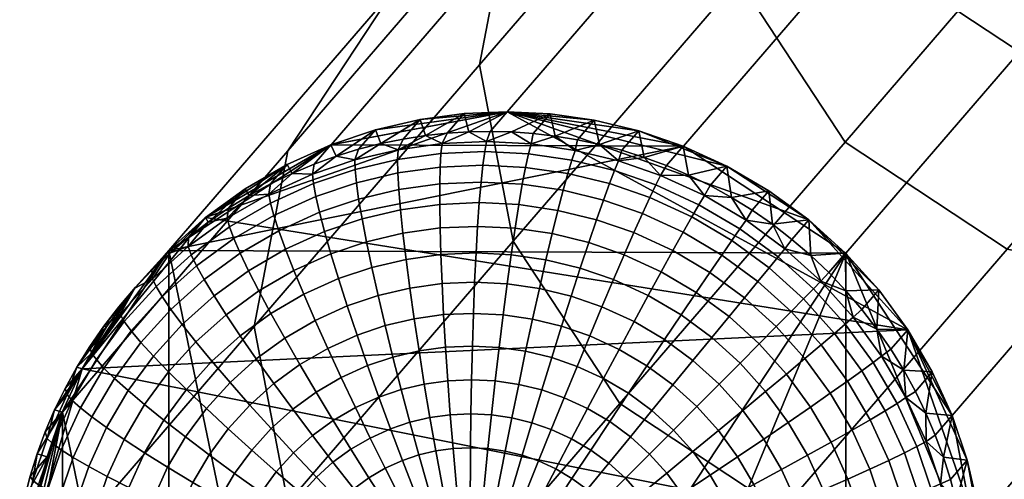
# Model space of a CAD drawing. Header units: millimetres. Extents: x 3220 to 3750, y -1010 to -478.
# Tile 4 of 219: x 3241.89 to 3258.32, y -999.53 to -991.86. Entities that reach past the tile are written whole.
import ezdxf

# ---------------------------------------------------------------- set-up
doc = ezdxf.new("R2010")
doc.units = ezdxf.units.MM
doc.header["$MEASUREMENT"] = 0
doc.layers.add('predefinito_01', color=7, linetype='Continuous', true_color=0x000000)

msp = doc.modelspace()

# ---------------------------------------------------------------- meshes
at = {"layer": 'predefinito_01'}
mesh = msp.add_polyface(dxfattribs=at)
corners = [(3263.512, -989.721, 296.891), (3263.972, -989.187, 305.05), (3261.264, -987.399, 305.086), (3260.804, -987.933, 296.926), (3263.052, -990.255, 288.73), (3260.344, -988.467, 288.765), (3262.592, -990.789, 280.569), (3259.884, -989.001, 280.605), (3262.132, -991.323, 272.408), (3259.424, -989.535, 272.443), (3265.072, -991.894, 272.28), (3265.532, -991.36, 280.441), (3257.543, -991.719, 239.071), (3257.646, -986.823, 272.366), (3255.765, -989.006, 238.994), (3260.251, -993.507, 239.035), (3263.191, -994.078, 238.907), (3253.884, -991.19, 205.62), (3255.204, -986.066, 238.833), (3253.323, -988.25, 205.46), (3255.663, -993.903, 205.698), (3258.37, -995.691, 205.662), (3261.311, -996.262, 205.534), (3264.251, -995.712, 205.332), (3266.132, -993.528, 238.705), (3249.562, -992.617, 138.714), (3253.884, -985.313, 205.236), (3250.122, -989.681, 138.49), (3250.122, -995.558, 138.874), (3251.901, -998.271, 138.952), (3254.609, -1000.058, 138.916), (3257.549, -1000.63, 138.788), (3260.489, -1000.08, 138.586), (3263.197, -998.312, 138.318), (3266.958, -993.945, 205.064), (3246.361, -994.049, 71.745), (3251.901, -986.981, 138.213), (3248.139, -991.349, 71.468), (3245.8, -996.985, 71.969), (3246.361, -999.926, 72.13), (3248.139, -1002.638, 72.207), (3250.847, -1004.426, 72.171), (3253.787, -1004.997, 72.043), (3256.727, -1004.448, 71.841), (3259.435, -1002.68, 71.573), (3261.214, -999.98, 71.296), (3264.975, -995.613, 138.041), (3261.775, -997.044, 71.072), (3265.536, -992.676, 137.817), (3261.214, -994.103, 70.911), (3264.975, -989.736, 137.656), (3259.435, -991.39, 70.834), (3263.197, -987.023, 137.579), (3250.847, -989.581, 71.2), (3253.787, -989.032, 70.998), (3250.025, -993.399, 4.252), (3247.085, -993.949, 4.453), (3244.377, -995.717, 4.722), (3242.599, -998.416, 4.998), (3242.038, -1001.353, 5.222), (3242.599, -1004.293, 5.383), (3244.377, -1007.006, 5.46), (3247.085, -1008.794, 5.425), (3250.025, -1009.365, 5.296), (3253.291, -1008.438, 10.868), (3255.673, -1007.048, 4.826), (3257.452, -1004.348, 4.55), (3258.013, -1001.412, 4.326), (3257.452, -998.471, 4.165), (3256.727, -989.603, 70.87), (3255.673, -995.758, 4.088), (3252.966, -993.971, 4.123), (3253.787, -989.032, 70.998), (3250.025, -993.399, 4.252), (3250.025, -1009.365, 5.296), (3252.966, -993.971, 4.123), (3247.085, -993.949, 4.453), (3250.025, -993.399, 4.252), (3255.673, -995.758, 4.088), (3244.377, -995.717, 4.722), (3247.085, -1008.794, 5.425), (3244.377, -1007.006, 5.46), (3242.599, -998.416, 4.998), (3242.599, -1004.293, 5.383), (3242.038, -1001.353, 5.222), (3258.013, -1001.412, 4.326), (3257.452, -998.471, 4.165), (3255.673, -1007.048, 4.826), (3257.452, -1004.348, 4.55), (3250.025, -1009.365, 5.296)]
mesh.append_faces([[corners[k] for k in face] for face in [(0, 1, 2, 3), (4, 0, 3, 5), (6, 4, 5, 7), (8, 6, 7, 9), (10, 11, 6, 8), (12, 9, 13, 14), (15, 8, 9, 12), (16, 10, 8, 15), (17, 14, 18, 19), (20, 12, 14, 17), (21, 15, 12, 20), (22, 16, 15, 21), (23, 24, 16, 22), (25, 19, 26, 27), (28, 17, 19, 25), (29, 20, 17, 28), (30, 21, 20, 29), (31, 22, 21, 30), (32, 23, 22, 31), (33, 34, 23, 32), (35, 27, 36, 37), (38, 25, 27, 35), (39, 28, 25, 38), (40, 29, 28, 39), (41, 30, 29, 40), (42, 31, 30, 41), (43, 32, 31, 42), (44, 33, 32, 43), (45, 46, 33, 44), (47, 48, 46, 45), (49, 50, 48, 47), (51, 52, 50, 49), (53, 54, 55, 56), (35, 37, 57, 58), (37, 53, 56, 57), (39, 38, 59, 60), (41, 40, 61, 62), (40, 39, 60, 61), (38, 35, 58, 59), (42, 41, 62, 63), (43, 64, 65, 44), (45, 44, 65, 66), (64, 43, 42, 63), (49, 47, 67, 68), (69, 51, 70, 71), (72, 69, 71, 73), (51, 49, 68, 70), (47, 45, 66, 67), (64, 74, 65, 65), (75, 76, 77, 77), (78, 79, 75, 75), (80, 79, 78, 78), (79, 76, 75, 75), (79, 81, 82, 82), (82, 83, 84, 84), (85, 78, 86, 86), (87, 85, 88, 88), (87, 89, 78, 78), (78, 89, 80, 80), (83, 82, 81, 81), (80, 81, 79, 79), (85, 87, 78, 78)]])
mesh = msp.add_polyface(dxfattribs=at)
corners = [(3250.021, -993.399, 4.252), (3244.987, -995.166, 4.651), (3256.707, -997.038, 4.113), (3242.927, -997.69, 4.932), (3252.355, -997.64, -5.661), (3252.648, -997.201, -5.341), (3253.124, -997.551, -5.345), (3252.789, -997.959, -5.665), (3252.048, -998.099, -5.923), (3252.439, -998.386, -5.926), (3252.14, -996.902, -5.332), (3252.375, -996.467, -4.957), (3252.924, -996.791, -4.967), (3251.89, -997.366, -5.653), (3251.63, -997.852, -5.916), (3252.28, -995.097, -3.549), (3252.402, -994.831, -3.024), (3253.105, -995.154, -3.043), (3252.959, -995.41, -3.567), (3252.137, -995.416, -4.049), (3252.788, -995.716, -4.067), (3251.976, -995.786, -4.517), (3252.593, -996.07, -4.533), (3251.797, -996.201, -4.942), (3251.604, -996.655, -5.318), (3251.401, -997.141, -5.64), (3251.189, -997.649, -5.904), (3250.974, -998.173, -6.108), (3251.365, -998.352, -6.118), (3251.628, -994.872, -3.527), (3251.728, -994.598, -3.001), (3251.512, -995.201, -4.028), (3251.383, -995.581, -4.497), (3251.241, -996.009, -4.923), (3251.09, -996.477, -5.301), (3250.93, -996.978, -5.624), (3250.766, -997.503, -5.89), (3250.6, -998.043, -6.095), (3250.87, -995.044, -4.002), (3250.957, -994.708, -3.5), (3250.774, -995.433, -4.472), (3250.67, -995.87, -4.9), (3250.561, -996.349, -5.28), (3250.447, -996.861, -5.605), (3250.331, -997.397, -5.872), (3250.215, -997.95, -6.079), (3250.154, -995.343, -4.443), (3250.216, -994.949, -3.972), (3250.089, -995.785, -4.873), (3250.022, -996.27, -5.254), (3249.955, -996.789, -5.582), (3249.888, -997.333, -5.851), (3249.823, -997.892, -6.061), (3249.529, -995.311, -4.41), (3249.556, -994.915, -3.937), (3249.503, -995.755, -4.842), (3249.479, -996.242, -5.226), (3249.459, -996.764, -5.556), (3249.442, -997.31, -5.828), (3249.427, -997.872, -6.04)]
mesh.append_faces([[corners[k] for k in face] for face in [(0, 1, 2, 2), (1, 3, 2, 2), (4, 5, 6, 7), (8, 4, 7, 9), (10, 11, 12, 5), (13, 10, 5, 4), (14, 13, 4, 8), (15, 16, 17, 18), (19, 15, 18, 20), (21, 19, 20, 22), (23, 21, 22, 11), (24, 23, 11, 10), (25, 24, 10, 13), (26, 25, 13, 14), (27, 26, 14, 28), (29, 30, 16, 15), (31, 29, 15, 19), (32, 31, 19, 21), (33, 32, 21, 23), (34, 33, 23, 24), (35, 34, 24, 25), (36, 35, 25, 26), (37, 36, 26, 27), (38, 39, 29, 31), (40, 38, 31, 32), (41, 40, 32, 33), (42, 41, 33, 34), (43, 42, 34, 35), (44, 43, 35, 36), (45, 44, 36, 37), (46, 47, 38, 40), (48, 46, 40, 41), (49, 48, 41, 42), (50, 49, 42, 43), (51, 50, 43, 44), (52, 51, 44, 45), (53, 54, 47, 46), (55, 53, 46, 48), (56, 55, 48, 49), (57, 56, 49, 50), (58, 57, 50, 51), (59, 58, 51, 52)]])
mesh = msp.add_polyface(dxfattribs=at)
corners = [(3249.304, -993.429, 4.294), (3249.385, -993.732, -0.709), (3249.023, -993.755, -0.687), (3248.568, -993.527, 4.342), (3248.657, -993.795, -0.664), (3248.287, -993.853, -0.639), (3247.916, -993.93, -0.613), (3247.824, -993.699, 4.395), (3247.543, -994.025, -0.586), (3247.171, -994.14, -0.558), (3247.082, -993.949, 4.453), (3246.801, -994.275, -0.528), (3246.434, -994.429, -0.497), (3250.021, -993.399, 4.252), (3246.353, -994.278, 4.516), (3250.021, -993.399, 4.252), (3248.568, -993.527, 4.342), (3247.824, -993.699, 4.395), (3247.082, -993.949, 4.453), (3244.987, -995.166, 4.651), (3249.304, -993.429, 4.294), (3248.918, -994.096, -2.316), (3248.937, -993.929, -1.767), (3249.679, -993.896, -1.811), (3249.648, -994.064, -2.359), (3248.905, -994.321, -2.86), (3249.617, -994.29, -2.902), (3248.897, -994.604, -3.391), (3249.586, -994.574, -3.431), (3248.897, -994.944, -3.898), (3249.556, -994.915, -3.937), (3248.195, -994.196, -2.269), (3248.202, -994.031, -1.719), (3248.199, -994.418, -2.814), (3248.215, -994.698, -3.346), (3247.484, -994.364, -2.218), (3247.479, -994.201, -1.667), (3247.506, -994.582, -2.764), (3247.544, -994.857, -3.298), (3246.793, -994.598, -2.164), (3246.776, -994.439, -1.612), (3246.832, -994.81, -2.711), (3248.657, -993.795, -0.664), (3249.023, -993.755, -0.687), (3248.287, -993.853, -0.639), (3249.385, -993.732, -0.709), (3247.543, -994.025, -0.586), (3247.916, -993.93, -0.613), (3246.801, -994.275, -0.528), (3247.171, -994.14, -0.558), (3246.434, -994.429, -0.497), (3246.044, -994.771, -1.549)]
mesh.append_faces([[corners[k] for k in face] for face in [(0, 1, 2, 2), (3, 4, 5, 5), (3, 5, 6, 6), (0, 2, 4, 4), (7, 8, 9, 9), (10, 9, 11, 11), (10, 11, 12, 12), (7, 6, 8, 8), (0, 13, 1, 1), (3, 0, 4, 4), (10, 7, 9, 9), (14, 10, 12, 12), (3, 6, 7, 7), (15, 16, 17, 17), (15, 18, 19, 19), (17, 18, 15, 15), (20, 16, 15, 15), (21, 22, 23, 24), (25, 21, 24, 26), (27, 25, 26, 28), (29, 27, 28, 30), (31, 32, 22, 21), (33, 31, 21, 25), (34, 33, 25, 27), (35, 36, 32, 31), (37, 35, 31, 33), (38, 37, 33, 34), (39, 40, 36, 35), (41, 39, 35, 37), (22, 42, 43, 43), (32, 44, 42, 42), (22, 43, 45, 45), (36, 46, 47, 47), (40, 48, 49, 49), (40, 50, 48, 48), (36, 49, 46, 46), (32, 47, 44, 44), (22, 45, 23, 23), (36, 47, 32, 32), (40, 49, 36, 36), (22, 32, 42, 42), (40, 51, 50, 50)]])
mesh = msp.add_polyface(dxfattribs=at)
corners = [(3250.021, -993.399, 4.252), (3249.741, -993.725, -0.73), (3249.385, -993.732, -0.709), (3252.962, -993.971, 4.124), (3252.681, -994.297, -0.858), (3252.311, -994.159, -0.846), (3252.219, -993.715, 4.149), (3251.939, -994.041, -0.833), (3251.566, -993.943, -0.818), (3251.475, -993.538, 4.179), (3251.194, -993.864, -0.802), (3250.739, -993.434, 4.214), (3250.825, -993.803, -0.786), (3250.458, -993.76, -0.768), (3250.097, -993.734, -0.749), (3250.021, -993.399, 4.252), (3249.741, -993.725, -0.73), (3250.021, -993.399, 4.252), (3252.219, -993.715, 4.149), (3251.475, -993.538, 4.179), (3250.739, -993.434, 4.214), (3253.69, -994.305, 4.104), (3251.812, -994.38, -2.461), (3251.88, -994.217, -1.914), (3252.583, -994.46, -1.938), (3252.503, -994.618, -2.484), (3251.728, -994.598, -3.001), (3252.402, -994.831, -3.024), (3251.101, -994.207, -2.432), (3251.157, -994.042, -1.885), (3251.034, -994.429, -2.973), (3250.957, -994.708, -3.5), (3251.628, -994.872, -3.527), (3250.378, -994.101, -2.398), (3250.422, -993.934, -1.85), (3250.329, -994.326, -2.94), (3250.275, -994.609, -3.468), (3250.216, -994.949, -3.972), (3250.87, -995.044, -4.002), (3249.648, -994.064, -2.359), (3249.679, -993.896, -1.811), (3249.617, -994.29, -2.902), (3249.586, -994.574, -3.431), (3249.556, -994.915, -3.937), (3249.679, -993.896, -1.811), (3249.385, -993.732, -0.709), (3249.741, -993.725, -0.73), (3252.681, -994.297, -0.858), (3253.048, -994.454, -0.868), (3252.311, -994.159, -0.846), (3251.566, -993.943, -0.818), (3251.939, -994.041, -0.833), (3251.194, -993.864, -0.802), (3250.458, -993.76, -0.768), (3250.825, -993.803, -0.786), (3250.097, -993.734, -0.749), (3249.741, -993.725, -0.73)]
mesh.append_faces([[corners[k] for k in face] for face in [(0, 1, 2, 2), (3, 4, 5, 5), (6, 7, 8, 8), (9, 8, 10, 10), (6, 5, 7, 7), (6, 3, 5, 5), (11, 12, 13, 13), (11, 13, 14, 14), (11, 9, 12, 12), (15, 11, 14, 16), (8, 9, 6, 6), (12, 9, 10, 10), (17, 18, 19, 19), (19, 20, 17, 17), (21, 18, 17, 17), (22, 23, 24, 25), (26, 22, 25, 27), (28, 29, 23, 22), (30, 28, 22, 26), (31, 30, 26, 32), (33, 34, 29, 28), (35, 33, 28, 30), (36, 35, 30, 31), (37, 36, 31, 38), (39, 40, 34, 33), (41, 39, 33, 35), (42, 41, 35, 36), (43, 42, 36, 37), (44, 45, 46, 46), (47, 48, 24, 24), (49, 47, 24, 24), (50, 51, 23, 23), (52, 50, 29, 29), (53, 54, 34, 34), (55, 53, 34, 34), (54, 52, 29, 29), (51, 49, 23, 23), (56, 55, 40, 40), (49, 24, 23, 23), (54, 29, 34, 34), (55, 34, 40, 40), (29, 50, 23, 23)]])
mesh = msp.add_polyface(dxfattribs=at)
corners = [(3254.392, -994.717, 4.092), (3254.112, -995.043, -0.89), (3253.765, -994.827, -0.884), (3253.69, -994.305, 4.104), (3253.409, -994.631, -0.877), (3254.449, -995.277, -0.893), (3252.962, -993.971, 4.124), (3253.048, -994.454, -0.868), (3252.681, -994.297, -0.858), (3255.056, -995.203, 4.086), (3253.69, -994.305, 4.104), (3255.056, -995.203, 4.086), (3254.392, -994.717, 4.092), (3250.021, -993.399, 4.252), (3252.962, -993.971, 4.124), (3252.219, -993.715, 4.149), (3256.707, -997.038, 4.113), (3253.91, -997.596, -4.97), (3254.229, -997.274, -4.546), (3254.684, -997.779, -4.539), (3254.336, -998.07, -4.963), (3253.561, -997.947, -5.344), (3253.956, -998.386, -5.338), (3254.207, -996.233, -3.583), (3254.394, -996.005, -3.059), (3254.968, -996.524, -3.058), (3254.761, -996.735, -3.582), (3253.983, -996.505, -4.082), (3254.514, -996.985, -4.081), (3253.726, -996.818, -4.548), (3253.438, -997.168, -4.971), (3253.124, -997.551, -5.345), (3252.789, -997.959, -5.665), (3253.189, -998.321, -5.664), (3253.906, -995.353, -2.515), (3254.01, -995.207, -1.969), (3254.659, -995.684, -1.974), (3254.545, -995.822, -2.52), (3253.771, -995.547, -3.054), (3253.604, -995.79, -3.578), (3253.405, -996.08, -4.078), (3253.178, -996.415, -4.543), (3252.924, -996.791, -4.967), (3252.648, -997.201, -5.341), (3253.223, -994.95, -2.503), (3253.315, -994.797, -1.957), (3253.105, -995.154, -3.043), (3252.959, -995.41, -3.567), (3252.788, -995.716, -4.067), (3252.593, -996.07, -4.533), (3252.375, -996.467, -4.957), (3252.503, -994.618, -2.484), (3252.583, -994.46, -1.938), (3252.402, -994.831, -3.024), (3254.112, -995.043, -0.89), (3253.765, -994.827, -0.884), (3254.449, -995.277, -0.893), (3253.409, -994.631, -0.877), (3253.048, -994.454, -0.868)]
mesh.append_faces([[corners[k] for k in face] for face in [(0, 1, 2, 2), (3, 2, 4, 4), (0, 5, 1, 1), (6, 7, 8, 8), (3, 4, 7, 7), (0, 9, 5, 5), (6, 3, 7, 7), (0, 2, 3, 3), (10, 11, 12, 12), (13, 11, 10, 10), (14, 15, 10, 10), (16, 11, 13, 13), (17, 18, 19, 20), (21, 17, 20, 22), (23, 24, 25, 26), (27, 23, 26, 28), (29, 27, 28, 18), (30, 29, 18, 17), (31, 30, 17, 21), (32, 31, 21, 33), (34, 35, 36, 37), (38, 34, 37, 24), (39, 38, 24, 23), (40, 39, 23, 27), (41, 40, 27, 29), (42, 41, 29, 30), (43, 42, 30, 31), (44, 45, 35, 34), (46, 44, 34, 38), (47, 46, 38, 39), (48, 47, 39, 40), (49, 48, 40, 41), (50, 49, 41, 42), (51, 52, 45, 44), (53, 51, 44, 46), (54, 35, 55, 55), (56, 35, 54, 54), (57, 55, 45, 45), (58, 57, 45, 45), (56, 36, 35, 35), (58, 45, 52, 52), (45, 55, 35, 35)]])
mesh = msp.add_polyface(dxfattribs=at)
corners = [(3246.353, -994.278, 4.516), (3246.434, -994.429, -0.497), (3246.072, -994.604, -0.465), (3245.717, -994.797, -0.433), (3245.651, -994.684, 4.582), (3245.37, -995.01, -0.399), (3245.033, -995.242, -0.365), (3244.987, -995.166, 4.651), (3244.706, -995.492, -0.33), (3244.393, -995.759, -0.295), (3244.374, -995.717, 4.722), (3244.987, -995.166, 4.651), (3246.353, -994.278, 4.516), (3245.651, -994.684, 4.582), (3247.082, -993.949, 4.453), (3246.073, -994.924, -2.102), (3246.044, -994.771, -1.549), (3246.776, -994.439, -1.612), (3246.793, -994.598, -2.164), (3245.39, -995.321, -2.037), (3245.349, -995.175, -1.483), (3245.463, -995.516, -2.588), (3246.129, -995.128, -2.651), (3245.569, -995.76, -3.127), (3246.213, -995.385, -3.188), (3245.708, -996.052, -3.646), (3246.325, -995.692, -3.704), (3245.879, -996.388, -4.134), (3246.464, -996.048, -4.189), (3246.081, -996.766, -4.583), (3246.63, -996.446, -4.635), (3244.751, -995.786, -1.971), (3244.7, -995.648, -1.416), (3244.84, -995.97, -2.523), (3244.966, -996.199, -3.065), (3245.13, -996.472, -3.586), (3245.332, -996.787, -4.077), (3245.567, -997.14, -4.529), (3245.835, -997.524, -4.936), (3246.31, -997.178, -4.986), (3246.128, -997.935, -5.291), (3246.563, -997.619, -5.336), (3244.411, -996.697, -3.001), (3244.266, -996.485, -2.457), (3244.599, -996.949, -3.524), (3244.828, -997.239, -4.019), (3245.095, -997.564, -4.475), (3245.397, -997.917, -4.886), (3245.729, -998.294, -5.245), (3244.669, -998.034, -4.42), (3244.373, -997.741, -3.96), (3245.003, -998.353, -4.835), (3245.717, -994.797, -0.433), (3246.072, -994.604, -0.465), (3245.033, -995.242, -0.365), (3245.37, -995.01, -0.399), (3244.706, -995.492, -0.33), (3244.393, -995.759, -0.295), (3246.434, -994.429, -0.497)]
mesh.append_faces([[corners[k] for k in face] for face in [(0, 1, 2, 2), (0, 2, 3, 3), (4, 5, 6, 6), (7, 6, 8, 8), (7, 8, 9, 9), (4, 3, 5, 5), (7, 4, 6, 6), (10, 7, 9, 9), (0, 3, 4, 4), (11, 12, 13, 13), (11, 14, 12, 12), (15, 16, 17, 18), (19, 20, 16, 15), (21, 19, 15, 22), (23, 21, 22, 24), (25, 23, 24, 26), (27, 25, 26, 28), (29, 27, 28, 30), (31, 32, 20, 19), (33, 31, 19, 21), (34, 33, 21, 23), (35, 34, 23, 25), (36, 35, 25, 27), (37, 36, 27, 29), (38, 37, 29, 39), (40, 38, 39, 41), (42, 43, 33, 34), (44, 42, 34, 35), (45, 44, 35, 36), (46, 45, 36, 37), (47, 46, 37, 38), (48, 47, 38, 40), (49, 50, 45, 46), (51, 49, 46, 47), (16, 52, 53, 53), (20, 54, 55, 55), (32, 56, 54, 54), (20, 55, 52, 52), (32, 57, 56, 56), (16, 53, 58, 58), (20, 52, 16, 16), (20, 32, 54, 54)]])
mesh = msp.add_polyface(dxfattribs=at)
corners = [(3248.903, -995.338, -4.373), (3248.897, -994.944, -3.898), (3249.556, -994.915, -3.937), (3249.529, -995.311, -4.41), (3248.916, -995.781, -4.807), (3249.503, -995.755, -4.842), (3248.936, -996.266, -5.193), (3249.479, -996.242, -5.226), (3248.962, -996.785, -5.526), (3249.459, -996.764, -5.556), (3248.995, -997.329, -5.801), (3249.442, -997.31, -5.828), (3249.032, -997.889, -6.017), (3249.427, -997.872, -6.04), (3249.074, -998.456, -6.172), (3249.417, -998.441, -6.193), (3248.243, -995.035, -3.855), (3248.215, -994.698, -3.346), (3248.897, -994.604, -3.391), (3248.283, -995.424, -4.332), (3248.335, -995.862, -4.769), (3248.398, -996.341, -5.158), (3248.47, -996.853, -5.494), (3248.552, -997.391, -5.772), (3248.64, -997.944, -5.991), (3247.601, -995.186, -3.809), (3247.544, -994.857, -3.298), (3247.674, -995.568, -4.288), (3247.764, -995.996, -4.728), (3247.869, -996.465, -5.12), (3247.987, -996.967, -5.459), (3248.117, -997.494, -5.741), (3248.255, -998.035, -5.963), (3246.892, -995.077, -3.247), (3246.832, -994.81, -2.711), (3247.506, -994.582, -2.764), (3246.976, -995.398, -3.76), (3247.082, -995.768, -4.242), (3247.208, -996.184, -4.684), (3247.354, -996.639, -5.08), (3247.517, -997.126, -5.422), (3247.694, -997.637, -5.708), (3247.881, -998.161, -5.934), (3246.129, -995.128, -2.651), (3246.073, -994.924, -2.102), (3246.793, -994.598, -2.164), (3246.213, -995.385, -3.188), (3246.325, -995.692, -3.704), (3246.464, -996.048, -4.189), (3246.63, -996.446, -4.635), (3246.818, -996.882, -5.034), (3247.027, -997.348, -5.38), (3247.253, -997.836, -5.67), (3247.491, -998.338, -5.9), (3246.31, -997.178, -4.986), (3246.081, -996.766, -4.583), (3246.563, -997.619, -5.336), (3246.835, -998.08, -5.63), (3246.444, -998.364, -5.59), (3246.128, -997.935, -5.291)]
mesh.append_faces([[corners[k] for k in face] for face in [(0, 1, 2, 3), (4, 0, 3, 5), (6, 4, 5, 7), (8, 6, 7, 9), (10, 8, 9, 11), (12, 10, 11, 13), (14, 12, 13, 15), (16, 17, 18, 1), (19, 16, 1, 0), (20, 19, 0, 4), (21, 20, 4, 6), (22, 21, 6, 8), (23, 22, 8, 10), (24, 23, 10, 12), (25, 26, 17, 16), (27, 25, 16, 19), (28, 27, 19, 20), (29, 28, 20, 21), (30, 29, 21, 22), (31, 30, 22, 23), (32, 31, 23, 24), (33, 34, 35, 26), (36, 33, 26, 25), (37, 36, 25, 27), (38, 37, 27, 28), (39, 38, 28, 29), (40, 39, 29, 30), (41, 40, 30, 31), (42, 41, 31, 32), (43, 44, 45, 34), (46, 43, 34, 33), (47, 46, 33, 36), (48, 47, 36, 37), (49, 48, 37, 38), (50, 49, 38, 39), (51, 50, 39, 40), (52, 51, 40, 41), (53, 52, 41, 42), (54, 55, 49, 50), (56, 54, 50, 51), (57, 56, 51, 52), (58, 59, 56, 57)]])
mesh = msp.add_polyface(dxfattribs=at)
corners = [(3244.374, -995.717, 4.722), (3244.393, -995.759, -0.295), (3244.093, -996.043, -0.26), (3243.808, -996.341, -0.224), (3243.821, -996.328, 4.793), (3243.54, -996.654, -0.189), (3243.289, -996.979, -0.153), (3243.336, -996.989, 4.864), (3243.055, -997.315, -0.118), (3242.927, -997.69, 4.932), (3242.841, -997.661, -0.083), (3242.646, -998.016, -0.049), (3242.47, -998.376, -0.015), (3242.927, -997.69, 4.932), (3244.374, -995.717, 4.722), (3243.821, -996.328, 4.793), (3243.336, -996.989, 4.864), (3244.987, -995.166, 4.651), (3244.164, -996.314, -1.903), (3244.102, -996.185, -1.347), (3244.7, -995.648, -1.416), (3244.751, -995.786, -1.971), (3244.266, -996.485, -2.457), (3244.84, -995.97, -2.523), (3243.633, -996.9, -1.835), (3243.563, -996.78, -1.277), (3243.749, -997.056, -2.391), (3243.911, -997.249, -2.936), (3244.411, -996.697, -3.001), (3244.12, -997.478, -3.463), (3244.599, -996.949, -3.524), (3244.373, -997.741, -3.96), (3244.828, -997.239, -4.019), (3243.166, -997.536, -1.767), (3243.087, -997.427, -1.208), (3243.293, -997.677, -2.324), (3243.47, -997.85, -2.872), (3243.697, -998.054, -3.401), (3243.972, -998.287, -3.902), (3244.293, -998.546, -4.366), (3244.669, -998.034, -4.42), (3242.765, -998.217, -1.7), (3242.68, -998.12, -1.14), (3242.902, -998.342, -2.259), (3243.092, -998.493, -2.809), (3244.093, -996.043, -0.26), (3244.393, -995.759, -0.295), (3243.54, -996.654, -0.189), (3243.808, -996.341, -0.224), (3243.289, -996.979, -0.153), (3242.841, -997.661, -0.083), (3243.055, -997.315, -0.118), (3242.47, -998.376, -0.015), (3242.646, -998.016, -0.049)]
mesh.append_faces([[corners[k] for k in face] for face in [(0, 1, 2, 2), (0, 2, 3, 3), (4, 5, 6, 6), (7, 6, 8, 8), (9, 10, 11, 11), (9, 11, 12, 12), (7, 8, 10, 10), (4, 3, 5, 5), (7, 4, 6, 6), (9, 7, 10, 10), (0, 3, 4, 4), (13, 14, 15, 15), (13, 15, 16, 16), (14, 13, 17, 17), (18, 19, 20, 21), (22, 18, 21, 23), (24, 25, 19, 18), (26, 24, 18, 22), (27, 26, 22, 28), (29, 27, 28, 30), (31, 29, 30, 32), (33, 34, 25, 24), (35, 33, 24, 26), (36, 35, 26, 27), (37, 36, 27, 29), (38, 37, 29, 31), (39, 38, 31, 40), (41, 42, 34, 33), (43, 41, 33, 35), (44, 43, 35, 36), (19, 45, 46, 46), (25, 47, 48, 48), (25, 49, 47, 47), (19, 48, 45, 45), (19, 46, 20, 20), (25, 48, 19, 19), (34, 50, 51, 51), (42, 52, 53, 53), (42, 53, 50, 50), (42, 50, 34, 34), (49, 25, 34, 34), (34, 51, 49, 49)]])
mesh = msp.add_polyface(dxfattribs=at)
corners = [(3256.707, -997.038, 4.113), (3256.641, -997.712, -0.858), (3256.426, -997.364, -0.868), (3256.193, -997.026, -0.877), (3256.223, -996.373, 4.097), (3255.942, -996.699, -0.884), (3255.673, -996.385, -0.89), (3255.669, -995.758, 4.088), (3255.389, -996.084, -0.894), (3257.117, -997.742, 4.136), (3256.836, -998.068, -0.845), (3255.056, -995.203, 4.086), (3255.089, -995.799, -0.895), (3254.775, -995.529, -0.895), (3254.449, -995.277, -0.893), (3255.056, -995.203, 4.086), (3256.707, -997.038, 4.113), (3256.223, -996.373, 4.097), (3257.117, -997.742, 4.136), (3257.448, -998.471, 4.165), (3255.669, -995.758, 4.088), (3256.131, -997.584, -2.494), (3256.272, -997.476, -1.948), (3256.679, -998.171, -1.926), (3256.531, -998.268, -2.472), (3255.941, -997.724, -3.034), (3256.332, -998.391, -3.013), (3255.663, -996.944, -2.51), (3255.796, -996.825, -1.964), (3255.485, -997.099, -3.049), (3255.261, -997.291, -3.573), (3255.702, -997.895, -3.559), (3254.993, -997.518, -4.073), (3255.416, -998.097, -4.059), (3254.684, -997.779, -4.539), (3255.084, -998.328, -4.525), (3255.133, -996.354, -2.519), (3255.257, -996.225, -1.973), (3254.968, -996.524, -3.058), (3254.761, -996.735, -3.582), (3254.514, -996.985, -4.081), (3254.229, -997.274, -4.546), (3254.545, -995.822, -2.52), (3254.659, -995.684, -1.974), (3254.394, -996.005, -3.059), (3256.641, -997.712, -0.858), (3256.836, -998.068, -0.845), (3256.193, -997.026, -0.877), (3256.426, -997.364, -0.868), (3255.942, -996.699, -0.884), (3255.389, -996.084, -0.894), (3255.673, -996.385, -0.89), (3254.775, -995.529, -0.895), (3255.089, -995.799, -0.895), (3254.449, -995.277, -0.893)]
mesh.append_faces([[corners[k] for k in face] for face in [(0, 1, 2, 2), (0, 2, 3, 3), (4, 5, 6, 6), (7, 6, 8, 8), (4, 3, 5, 5), (9, 10, 1, 1), (0, 9, 1, 1), (4, 0, 3, 3), (11, 12, 13, 13), (11, 13, 14, 14), (11, 7, 12, 12), (6, 7, 4, 4), (12, 7, 8, 8), (15, 16, 17, 17), (18, 16, 19, 19), (17, 20, 15, 15), (21, 22, 23, 24), (25, 21, 24, 26), (27, 28, 22, 21), (29, 27, 21, 25), (30, 29, 25, 31), (32, 30, 31, 33), (34, 32, 33, 35), (36, 37, 28, 27), (38, 36, 27, 29), (39, 38, 29, 30), (40, 39, 30, 32), (41, 40, 32, 34), (42, 43, 37, 36), (44, 42, 36, 38), (45, 46, 23, 23), (47, 48, 22, 22), (49, 47, 28, 28), (48, 45, 22, 22), (50, 51, 37, 37), (52, 53, 43, 43), (54, 52, 43, 43), (53, 50, 37, 37), (28, 51, 49, 49), (47, 22, 28, 28), (51, 28, 37, 37), (22, 45, 23, 23), (43, 53, 37, 37)]])
mesh = msp.add_polyface(dxfattribs=at)
corners = [(3256.707, -997.038, 4.113), (3242.927, -997.69, 4.932), (3257.977, -1000.694, 4.281), (3242.066, -1000.636, 5.174), (3257.977, -1002.129, 4.375), (3253.611, -1001.692, -6.026), (3254.169, -1001.626, -5.812), (3254.19, -1002.073, -5.784), (3253.63, -1002.087, -6.001), (3253.046, -1001.755, -6.18), (3253.062, -1002.098, -6.159), (3253.555, -1001.3, -6.048), (3254.106, -1001.184, -5.837), (3252.998, -1001.415, -6.2), (3252.442, -1001.526, -6.293), (3252.483, -1001.814, -6.277), (3254.001, -1000.748, -5.86), (3254.524, -1000.583, -5.591), (3254.64, -1001.067, -5.566), (3253.463, -1000.915, -6.068), (3252.917, -1001.081, -6.217), (3252.374, -1001.243, -6.308), (3253.857, -1000.325, -5.879), (3254.364, -1000.113, -5.613), (3253.335, -1000.54, -6.086), (3252.806, -1000.756, -6.232), (3252.28, -1000.968, -6.321), (3253.655, -999.884, -5.897), (3254.14, -999.623, -5.632), (3253.156, -1000.15, -6.101), (3252.652, -1000.417, -6.246), (3252.149, -1000.681, -6.332), (3253.867, -999.157, -5.647), (3254.304, -998.862, -5.326), (3254.602, -999.371, -5.31), (3253.41, -999.465, -5.91), (3252.939, -999.779, -6.113), (3252.464, -1000.095, -6.256), (3251.99, -1000.409, -6.341), (3253.956, -998.386, -5.338), (3254.336, -998.07, -4.963), (3254.712, -998.584, -4.95), (3253.55, -998.722, -5.658), (3253.124, -999.073, -5.92), (3252.686, -999.432, -6.122), (3252.244, -999.794, -6.263), (3251.803, -1000.154, -6.347), (3253.189, -998.321, -5.664), (3253.561, -997.947, -5.344), (3252.799, -998.712, -5.925), (3252.399, -999.113, -6.126), (3251.995, -999.517, -6.267), (3251.593, -999.919, -6.35), (3252.439, -998.386, -5.926), (3252.789, -997.959, -5.665), (3252.081, -998.825, -6.127), (3251.718, -999.267, -6.268), (3251.734, -998.57, -6.124), (3252.048, -998.099, -5.923), (3251.392, -1001.919, -6.309), (3251.365, -1001.733, -6.32), (3251.322, -1001.55, -6.329), (3251.261, -1001.372, -6.337)]
mesh.append_faces([[corners[k] for k in face] for face in [(0, 1, 2, 2), (2, 3, 4, 4), (5, 6, 7, 8), (9, 5, 8, 10), (11, 12, 6, 5), (13, 11, 5, 9), (14, 13, 9, 15), (16, 17, 18, 12), (19, 16, 12, 11), (20, 19, 11, 13), (21, 20, 13, 14), (22, 23, 17, 16), (24, 22, 16, 19), (25, 24, 19, 20), (26, 25, 20, 21), (27, 28, 23, 22), (29, 27, 22, 24), (30, 29, 24, 25), (31, 30, 25, 26), (32, 33, 34, 28), (35, 32, 28, 27), (36, 35, 27, 29), (37, 36, 29, 30), (38, 37, 30, 31), (39, 40, 41, 33), (42, 39, 33, 32), (43, 42, 32, 35), (44, 43, 35, 36), (45, 44, 36, 37), (46, 45, 37, 38), (47, 48, 39, 42), (49, 47, 42, 43), (50, 49, 43, 44), (51, 50, 44, 45), (52, 51, 45, 46), (53, 54, 47, 49), (55, 53, 49, 50), (56, 55, 50, 51), (57, 58, 53, 55), (14, 15, 59, 60), (60, 61, 21, 14), (26, 21, 61, 62)]])
mesh = msp.add_polyface(dxfattribs=at)
corners = [(3257.701, -999.214, 4.2), (3257.517, -999.913, -0.763), (3257.42, -999.54, -0.782), (3257.303, -999.167, -0.8), (3257.448, -998.471, 4.165), (3257.167, -998.797, -0.816), (3257.011, -998.43, -0.832), (3257.117, -997.742, 4.136), (3256.836, -998.068, -0.845), (3257.875, -999.958, 4.238), (3257.595, -1000.284, -0.743), (3257.701, -999.214, 4.2), (3257.977, -1000.694, 4.281), (3257.875, -999.958, 4.238), (3256.707, -997.038, 4.113), (3257.448, -998.471, 4.165), (3257.096, -999.681, -2.412), (3257.254, -999.608, -1.864), (3257.427, -1000.331, -1.826), (3257.267, -1000.391, -2.375), (3256.883, -999.769, -2.953), (3257.049, -1000.463, -2.917), (3256.86, -998.989, -2.444), (3257.013, -998.905, -1.896), (3256.653, -999.094, -2.985), (3256.391, -999.22, -3.511), (3256.614, -999.873, -3.481), (3256.075, -999.367, -4.013), (3256.289, -999.992, -3.984), (3255.709, -999.532, -4.482), (3255.912, -1000.125, -4.455), (3255.298, -999.713, -4.909), (3255.488, -1000.269, -4.884), (3256.531, -998.268, -2.472), (3256.679, -998.171, -1.926), (3256.332, -998.391, -3.013), (3256.08, -998.54, -3.538), (3255.778, -998.715, -4.039), (3255.428, -998.914, -4.506), (3255.034, -999.134, -4.932), (3254.602, -999.371, -5.31), (3254.847, -999.908, -5.288), (3254.14, -999.623, -5.632), (3254.364, -1000.113, -5.613), (3255.702, -997.895, -3.559), (3255.941, -997.724, -3.034), (3255.416, -998.097, -4.059), (3255.084, -998.328, -4.525), (3254.712, -998.584, -4.95), (3254.304, -998.862, -5.326), (3254.336, -998.07, -4.963), (3254.684, -997.779, -4.539), (3257.42, -999.54, -0.782), (3257.517, -999.913, -0.763), (3257.167, -998.797, -0.816), (3257.303, -999.167, -0.8), (3257.011, -998.43, -0.832), (3256.836, -998.068, -0.845)]
mesh.append_faces([[corners[k] for k in face] for face in [(0, 1, 2, 2), (0, 2, 3, 3), (4, 5, 6, 6), (7, 6, 8, 8), (4, 3, 5, 5), (9, 10, 1, 1), (0, 9, 1, 1), (4, 0, 3, 3), (4, 6, 7, 7), (11, 12, 13, 13), (14, 12, 11, 11), (15, 14, 11, 11), (16, 17, 18, 19), (20, 16, 19, 21), (22, 23, 17, 16), (24, 22, 16, 20), (25, 24, 20, 26), (27, 25, 26, 28), (29, 27, 28, 30), (31, 29, 30, 32), (33, 34, 23, 22), (35, 33, 22, 24), (36, 35, 24, 25), (37, 36, 25, 27), (38, 37, 27, 29), (39, 38, 29, 31), (40, 39, 31, 41), (42, 40, 41, 43), (44, 45, 35, 36), (46, 44, 36, 37), (47, 46, 37, 38), (48, 47, 38, 39), (49, 48, 39, 40), (50, 51, 47, 48), (52, 53, 17, 17), (54, 55, 23, 23), (56, 54, 23, 23), (55, 52, 17, 17), (57, 56, 34, 34), (53, 18, 17, 17), (56, 23, 34, 34), (23, 55, 17, 17)]])
mesh = msp.add_polyface(dxfattribs=at)
corners = [(3242.595, -998.416, 4.999), (3242.314, -998.742, 0.017), (3242.178, -999.112, 0.049), (3242.343, -999.157, 5.061), (3242.062, -999.483, 0.08), (3242.167, -999.901, 5.12), (3241.965, -999.855, 0.11), (3241.887, -1000.227, 0.138), (3242.47, -998.376, -0.015), (3242.927, -997.69, 4.932), (3242.066, -1000.636, 5.174), (3242.927, -997.69, 4.932), (3242.595, -998.416, 4.999), (3242.167, -999.901, 5.12), (3242.343, -999.157, 5.061), (3244.655, -998.827, -4.785), (3244.293, -998.546, -4.366), (3244.669, -998.034, -4.42), (3245.003, -998.353, -4.835), (3243.335, -998.67, -3.341), (3243.092, -998.493, -2.809), (3243.47, -997.85, -2.872), (3243.697, -998.054, -3.401), (3243.629, -998.871, -3.844), (3243.972, -998.287, -3.902), (3243.971, -999.093, -4.312), (3244.356, -999.334, -4.735), (3244.778, -999.588, -5.107), (3245.05, -999.125, -5.153), (3242.436, -998.936, -1.634), (3242.346, -998.851, -1.073), (3242.68, -998.12, -1.14), (3242.765, -998.217, -1.7), (3242.581, -999.042, -2.195), (3242.902, -998.342, -2.259), (3242.781, -999.17, -2.747), (3243.038, -999.319, -3.281), (3243.347, -999.486, -3.788), (3243.707, -999.67, -4.259), (3244.112, -999.868, -4.686), (3244.554, -1000.077, -5.062), (3245.027, -1000.293, -5.384), (3245.228, -999.853, -5.424), (3242.2, -999.626, -1.576), (3242.105, -999.552, -1.014), (3242.35, -999.716, -2.138), (3242.558, -999.822, -2.692), (3242.824, -999.943, -3.228), (3243.145, -1000.078, -3.738), (3243.517, -1000.225, -4.212), (3243.936, -1000.382, -4.642), (3242.03, -1000.335, -1.52), (3241.932, -1000.274, -0.957), (3242.184, -1000.408, -2.083), (3242.398, -1000.491, -2.639), (3242.314, -998.742, 0.017), (3242.47, -998.376, -0.015), (3242.178, -999.112, 0.049), (3242.062, -999.483, 0.08), (3241.965, -999.855, 0.11), (3241.887, -1000.227, 0.138)]
mesh.append_faces([[corners[k] for k in face] for face in [(0, 1, 2, 2), (3, 2, 4, 4), (5, 6, 7, 7), (3, 4, 6, 6), (0, 8, 1, 1), (3, 0, 2, 2), (5, 3, 6, 6), (9, 8, 0, 0), (10, 11, 12, 12), (12, 13, 10, 10), (12, 14, 13, 13), (15, 16, 17, 18), (19, 20, 21, 22), (23, 19, 22, 24), (25, 23, 24, 16), (26, 25, 16, 15), (27, 26, 15, 28), (29, 30, 31, 32), (33, 29, 32, 34), (35, 33, 34, 20), (36, 35, 20, 19), (37, 36, 19, 23), (38, 37, 23, 25), (39, 38, 25, 26), (40, 39, 26, 27), (41, 40, 27, 42), (43, 44, 30, 29), (45, 43, 29, 33), (46, 45, 33, 35), (47, 46, 35, 36), (48, 47, 36, 37), (49, 48, 37, 38), (50, 49, 38, 39), (51, 52, 44, 43), (53, 51, 43, 45), (54, 53, 45, 46), (30, 55, 56, 56), (44, 57, 55, 30), (56, 31, 30, 30), (58, 57, 44, 44), (52, 59, 58, 44), (52, 60, 59, 59)]])
mesh = msp.add_polyface(dxfattribs=at)
corners = [(3242.927, -997.69, 4.932), (3242.066, -1000.636, 5.174), (3257.977, -1000.694, 4.281), (3249.404, -1001.102, -6.25), (3250.402, -1001.105, -6.306), (3250.402, -1002.103, -6.241), (3249.404, -1002.099, -6.185), (3251.365, -1001.733, -6.32), (3251.392, -1001.919, -6.309), (3251.322, -1001.55, -6.329), (3251.261, -1001.372, -6.337), (3251.176, -1001.186, -6.345), (3250.952, -1000.845, -6.354), (3251.073, -1001.01, -6.35), (3250.816, -1000.693, -6.357), (3250.5, -1000.435, -6.356), (3250.665, -1000.556, -6.357), (3250.324, -1000.332, -6.353), (3250.139, -1000.246, -6.348), (3249.961, -1000.185, -6.342), (3249.778, -1000.14, -6.334), (3251.358, -999.707, -6.351), (3251.718, -999.267, -6.268), (3251.995, -999.517, -6.267), (3251.593, -999.919, -6.35), (3251.418, -999.047, -6.266), (3251.734, -998.57, -6.124), (3252.081, -998.825, -6.127), (3251.104, -999.521, -6.349), (3251.365, -998.352, -6.118), (3251.63, -997.852, -5.916), (3252.048, -998.099, -5.923), (3251.097, -998.857, -6.26), (3250.833, -999.36, -6.344), (3250.759, -998.702, -6.251), (3250.974, -998.173, -6.108), (3250.546, -999.228, -6.337), (3250.434, -998.589, -6.24), (3250.6, -998.043, -6.095), (3250.271, -999.133, -6.327), (3250.1, -998.508, -6.227), (3250.215, -997.95, -6.079), (3249.988, -999.064, -6.316), (3249.76, -998.458, -6.211), (3249.823, -997.892, -6.061), (3249.7, -999.022, -6.302), (3251.99, -1000.409, -6.341), (3252.149, -1000.681, -6.332), (3251.176, -1001.186, -6.345), (3251.073, -1001.01, -6.35), (3251.803, -1000.154, -6.347), (3250.952, -1000.845, -6.354), (3252.28, -1000.968, -6.321), (3251.261, -1001.372, -6.337), (3250.816, -1000.693, -6.357), (3250.665, -1000.556, -6.357), (3250.5, -1000.435, -6.356), (3250.324, -1000.332, -6.353), (3250.139, -1000.246, -6.348), (3249.961, -1000.185, -6.342), (3249.778, -1000.14, -6.334), (3249.592, -1000.113, -6.326)]
mesh.append_faces([[corners[k] for k in face] for face in [(0, 1, 2, 2), (3, 4, 5, 6), (5, 7, 8, 8), (5, 9, 7, 7), (5, 10, 9, 9), (4, 11, 10, 10), (12, 13, 4, 4), (11, 4, 13, 13), (14, 12, 4, 4), (10, 5, 4, 4), (4, 15, 16, 16), (17, 15, 4, 4), (17, 4, 18, 18), (3, 19, 18, 18), (20, 19, 3, 3), (3, 18, 4, 4), (16, 14, 4, 4), (21, 22, 23, 24), (25, 26, 27, 22), (28, 25, 22, 21), (29, 30, 31, 26), (32, 29, 26, 25), (33, 32, 25, 28), (34, 35, 29, 32), (36, 34, 32, 33), (37, 38, 35, 34), (39, 37, 34, 36), (40, 41, 38, 37), (42, 40, 37, 39), (43, 44, 41, 40), (45, 43, 40, 42), (46, 47, 48, 49), (50, 46, 49, 51), (47, 52, 53, 48), (21, 24, 54, 55), (24, 50, 51, 54), (56, 57, 33, 28), (55, 56, 28, 21), (39, 36, 58, 59), (45, 42, 60, 61), (42, 39, 59, 60), (36, 33, 57, 58)]])
mesh = msp.add_polyface(dxfattribs=at)
corners = [(3247.121, -998.553, -5.866), (3246.835, -998.08, -5.63), (3247.253, -997.836, -5.67), (3247.491, -998.338, -5.9), (3246.775, -998.805, -5.83), (3246.444, -998.364, -5.59), (3247.115, -999.251, -6.01), (3247.416, -999.032, -6.041), (3247.461, -999.693, -6.132), (3247.715, -999.508, -6.159), (3246.084, -998.688, -5.548), (3245.729, -998.294, -5.245), (3246.128, -997.935, -5.291), (3246.456, -999.091, -5.793), (3246.839, -999.499, -5.978), (3247.227, -999.903, -6.105), (3245.368, -998.692, -5.199), (3245.003, -998.353, -4.835), (3245.397, -997.917, -4.886), (3245.759, -999.046, -5.507), (3246.169, -999.408, -5.756), (3246.59, -999.774, -5.946), (3247.016, -1000.136, -6.078), (3245.05, -999.125, -5.153), (3244.655, -998.827, -4.785), (3245.473, -999.436, -5.465), (3245.916, -999.753, -5.719), (3246.37, -1000.073, -5.914), (3246.83, -1000.39, -6.051), (3245.228, -999.853, -5.424), (3244.778, -999.588, -5.107), (3245.699, -1000.122, -5.683), (3246.182, -1000.393, -5.883), (3246.67, -1000.661, -6.025), (3245.521, -1000.512, -5.647), (3245.027, -1000.293, -5.384), (3246.028, -1000.731, -5.852), (3246.539, -1000.947, -5.998), (3245.392, -1000.885, -5.616), (3244.882, -1000.715, -5.348), (3245.917, -1001.055, -5.824), (3246.445, -1001.221, -5.975), (3245.3, -1001.27, -5.585), (3244.778, -1001.149, -5.314), (3245.836, -1001.388, -5.798), (3246.377, -1001.504, -5.953), (3245.244, -1001.661, -5.556), (3244.714, -1001.592, -5.281), (3245.788, -1001.728, -5.773), (3246.336, -1001.791, -5.932), (3245.772, -1002.071, -5.75), (3245.226, -1002.056, -5.529), (3246.323, -1002.081, -5.912), (3247.735, -1000.998, -6.163), (3247.632, -1001.173, -6.146), (3247.547, -1001.358, -6.129), (3247.486, -1001.536, -6.114), (3247.442, -1001.718, -6.099), (3247.416, -1001.904, -6.086), (3247.855, -1000.834, -6.181)]
mesh.append_faces([[corners[k] for k in face] for face in [(0, 1, 2, 3), (4, 5, 1, 0), (6, 4, 0, 7), (8, 6, 7, 9), (10, 11, 12, 5), (13, 10, 5, 4), (14, 13, 4, 6), (15, 14, 6, 8), (16, 17, 18, 11), (19, 16, 11, 10), (20, 19, 10, 13), (21, 20, 13, 14), (22, 21, 14, 15), (23, 24, 17, 16), (25, 23, 16, 19), (26, 25, 19, 20), (27, 26, 20, 21), (28, 27, 21, 22), (29, 30, 23, 25), (31, 29, 25, 26), (32, 31, 26, 27), (33, 32, 27, 28), (34, 35, 29, 31), (36, 34, 31, 32), (37, 36, 32, 33), (38, 39, 35, 34), (40, 38, 34, 36), (41, 40, 36, 37), (42, 43, 39, 38), (44, 42, 38, 40), (45, 44, 40, 41), (46, 47, 43, 42), (48, 46, 42, 44), (49, 48, 44, 45), (50, 51, 46, 48), (52, 50, 48, 49), (33, 28, 53, 54), (41, 37, 55, 56), (49, 45, 57, 58), (45, 41, 56, 57), (37, 33, 54, 55), (28, 22, 59, 53)]])
mesh = msp.add_polyface(dxfattribs=at)
corners = [(3248.406, -1001.098, -6.194), (3249.404, -1001.102, -6.25), (3249.404, -1002.099, -6.185), (3248.406, -1002.096, -6.129), (3249.592, -1000.113, -6.326), (3249.778, -1000.14, -6.334), (3249.404, -1000.104, -6.316), (3247.547, -1001.358, -6.129), (3247.632, -1001.173, -6.146), (3247.735, -1000.998, -6.163), (3247.855, -1000.834, -6.181), (3248.669, -1000.241, -6.265), (3247.442, -1001.718, -6.099), (3247.486, -1001.536, -6.114), (3248.847, -1000.181, -6.279), (3249.03, -1000.138, -6.292), (3248.483, -1000.325, -6.249), (3247.992, -1000.683, -6.198), (3248.143, -1000.547, -6.216), (3248.308, -1000.427, -6.233), (3249.216, -1000.112, -6.304), (3249.119, -999.02, -6.27), (3249.074, -998.456, -6.172), (3249.417, -998.441, -6.193), (3249.41, -999.008, -6.287), (3248.734, -998.503, -6.15), (3248.64, -997.944, -5.991), (3249.032, -997.889, -6.017), (3248.831, -999.06, -6.251), (3248.4, -998.582, -6.126), (3248.255, -998.035, -5.963), (3248.548, -999.127, -6.231), (3248.075, -998.692, -6.101), (3247.881, -998.161, -5.934), (3248.273, -999.22, -6.209), (3247.737, -998.845, -6.072), (3247.491, -998.338, -5.9), (3247.987, -999.35, -6.185), (3247.416, -999.032, -6.041), (3247.121, -998.553, -5.866), (3247.715, -999.508, -6.159), (3249.417, -998.441, -6.193), (3249.427, -997.872, -6.04), (3249.823, -997.892, -6.061), (3249.76, -998.458, -6.211), (3249.41, -999.008, -6.287), (3249.7, -999.022, -6.302), (3249.404, -1000.104, -6.316), (3249.216, -1000.112, -6.304), (3249.03, -1000.138, -6.292), (3248.847, -1000.181, -6.279), (3248.669, -1000.241, -6.265), (3248.483, -1000.325, -6.249), (3248.308, -1000.427, -6.233), (3247.227, -999.903, -6.105), (3247.461, -999.693, -6.132), (3248.143, -1000.547, -6.216), (3247.992, -1000.683, -6.198), (3247.016, -1000.136, -6.078), (3247.855, -1000.834, -6.181), (3249.592, -1000.113, -6.326), (3249.404, -1000.104, -6.316)]
mesh.append_faces([[corners[k] for k in face] for face in [(0, 1, 2, 3), (4, 5, 1, 1), (6, 4, 1, 1), (7, 0, 3, 3), (8, 0, 7, 7), (8, 9, 0, 0), (0, 9, 10, 10), (11, 1, 0, 0), (3, 12, 13, 13), (7, 3, 13, 13), (14, 1, 11, 11), (15, 1, 14, 14), (16, 11, 0, 0), (17, 0, 10, 10), (0, 17, 18, 18), (0, 18, 19, 19), (0, 19, 16, 16), (15, 20, 1, 1), (20, 6, 1, 1), (21, 22, 23, 24), (25, 26, 27, 22), (28, 25, 22, 21), (29, 30, 26, 25), (31, 29, 25, 28), (32, 33, 30, 29), (34, 32, 29, 31), (35, 36, 33, 32), (37, 35, 32, 34), (38, 39, 36, 35), (40, 38, 35, 37), (41, 42, 43, 44), (45, 41, 44, 46), (21, 24, 47, 48), (31, 28, 49, 50), (34, 31, 50, 51), (28, 21, 48, 49), (40, 37, 52, 53), (54, 55, 56, 57), (58, 54, 57, 59), (55, 40, 53, 56), (37, 34, 51, 52), (45, 46, 60, 61)]])

doc.saveas('drawing.dxf')
